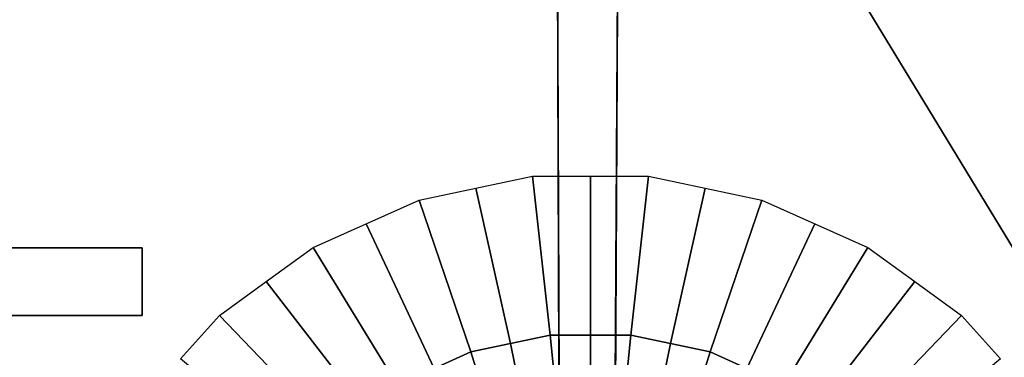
# Model space of a CAD drawing. Extents: x -11.5 to 11.5, y -9.9 to 10.6.
# Tile 7 of 33: x -8.7 to -4.2, y -1.2 to 0.4. Entities that reach past the tile are written whole.
import ezdxf

# ---------------------------------------------------------------- set-up
doc = ezdxf.new("R2010")
doc.units = 0
for name, color, linetype in [('CAST_IRON_-_PLATES_4', 27, 'CONTINUOUS'), ('GALVANIZED_METAL', 252, 'CONTINUOUS'), ('STAINLESS_STEEL', 251, 'CONTINUOUS')]:
    doc.layers.add(name, color=color, linetype=linetype)

msp = doc.modelspace()

# ---------------------------------------------------------------- linework, layer by layer
at = {"layer": 'CAST_IRON_-_PLATES_4'}
for points in [[(-6.2314, -1.6091, 2.3346), (-6.241, 1.0075, 2.3695), (-5.9665, 1.0075, 2.3695), (-5.9806, -1.6091, 2.3346)], [(-6.2314, -1.2658, 1.9986), (-6.241, 1.0075, 1.9376), (-6.241, 1.0075, 2.3695), (-6.2314, -1.6091, 2.3346)], [(-5.9806, -1.2658, 1.9986), (-5.9665, 1.0075, 1.9376), (-6.241, 1.0075, 1.9376), (-6.2314, -1.2658, 1.9986)], [(-5.9806, -1.6091, 2.3346), (-5.9665, 1.0075, 2.3695), (-5.9665, 1.0075, 1.9376), (-5.9806, -1.2658, 1.9986)], [(-9.5014, -0.9707, 1.9375), (-8.1044, -0.9707, 1.998), (-8.1044, -0.6663, 1.998), (-9.5014, -0.6663, 1.9375)], [(-8.1033, -0.6663, 2.348), (-9.4563, -0.6663, 2.348), (-9.5014, -0.6663, 1.9375), (-8.1044, -0.6663, 1.998)], [(-9.4563, -0.6663, 2.348), (-8.1033, -0.6663, 2.348), (-8.1033, -0.9707, 2.348), (-9.4563, -0.9707, 2.348)], [(-8.1033, -0.6663, 2.348), (-8.1044, -0.6663, 1.998), (-8.1044, -0.9707, 1.998), (-8.1033, -0.9707, 2.348)], [(-9.4563, -0.9707, 2.348), (-8.1033, -0.9707, 2.348), (-8.1044, -0.9707, 1.998), (-9.5014, -0.9707, 1.9375)]]:
    msp.add_3dface(points, dxfattribs=at)
at = {"layer": 'GALVANIZED_METAL'}
msp.add_3dface([(-10.8114, 9.0054, -1.7317), (-10.8114, -8.9641, -1.7317), (10.8114, -9.2996, -1.7317), (10.8114, 9.0054, -1.7317)], dxfattribs=at)
at = {"layer": 'STAINLESS_STEEL'}
for points in [[(-0.5073, -5.2258, 0.249), (-1.0791, -5.7841, 0.249), (-10.3961, 9.5221, 0.249), (-0.5073, 9.5216, 0.249)], [(-1.0791, -5.7841, 0.249), (-10.3961, -5.7841, 0.249), (-10.3961, 9.5221, 0.249)], [(-6.3511, -0.345, 0.2626), (-6.2723, -1.0586, 0.6659), (-6.4499, -1.0964, 0.6659), (-6.6058, -0.3991, 0.2626)], [(-6.0908, -1.0586, 0.6659), (-6.2723, -1.0586, 0.6659), (-6.3511, -0.345, 0.2626), (-6.0908, -0.345, 0.2626)], [(-5.8304, -0.345, 0.2626), (-5.9092, -1.0586, 0.6659), (-6.0908, -1.0586, 0.6659), (-6.0908, -0.345, 0.2626)], [(-5.5757, -0.3991, 0.2626), (-5.7316, -1.0964, 0.6659), (-5.9092, -1.0586, 0.6659), (-5.8304, -0.345, 0.2626)], [(-6.6058, -0.3991, 0.2626), (-6.4499, -1.0964, 0.6659), (-6.6275, -1.1342, 0.6659), (-6.8605, -0.4533, 0.2626)], [(-5.3211, -0.4533, 0.2626), (-5.554, -1.1342, 0.6659), (-5.7316, -1.0964, 0.6659), (-5.5757, -0.3991, 0.2626)], [(-6.8605, -0.4533, 0.2626), (-6.6275, -1.1342, 0.6659), (-6.7933, -1.2081, 0.6659), (-7.0983, -0.5592, 0.2626)], [(-5.0832, -0.5592, 0.2626), (-5.3882, -1.2081, 0.6659), (-5.554, -1.1342, 0.6659), (-5.3211, -0.4533, 0.2626)], [(-7.0983, -0.5592, 0.2626), (-6.7933, -1.2081, 0.6659), (-6.9592, -1.2821, 0.6659), (-7.3362, -0.6651, 0.2626)], [(-5.2223, -1.2821, 0.6659), (-5.3882, -1.2081, 0.6659), (-5.0832, -0.5592, 0.2626), (-4.8454, -0.6651, 0.2626)], [(-7.3362, -0.6651, 0.2626), (-6.9592, -1.2821, 0.6659), (-7.1061, -1.3889, 0.6659), (-7.5468, -0.8181, 0.2626)], [(-4.6347, -0.8181, 0.2626), (-5.0754, -1.3889, 0.6659), (-5.2223, -1.2821, 0.6659), (-4.8454, -0.6651, 0.2626)], [(-7.5468, -0.8181, 0.2626), (-7.1061, -1.3889, 0.6659), (-7.253, -1.4958, 0.6659), (-7.7574, -0.9711, 0.2626)], [(-4.4241, -0.9711, 0.2626), (-4.9285, -1.4958, 0.6659), (-5.0754, -1.3889, 0.6659), (-4.6347, -0.8181, 0.2626)], [(-7.9316, -1.1646, 0.2626), (-7.7574, -0.9711, 0.2626), (-7.253, -1.4958, 0.6659), (-7.3744, -1.6309, 0.6659)], [(-4.2499, -1.1646, 0.2626), (-4.8071, -1.6309, 0.6659), (-4.9285, -1.4958, 0.6659), (-4.4241, -0.9711, 0.2626)], [(-6.278, -1.9411, 0.6659), (-6.4499, -1.0964, 0.6659), (-6.2723, -1.0586, 0.6659), (-6.1854, -1.9214, 0.6659)], [(-6.1854, -1.9214, 0.6659), (-6.2723, -1.0586, 0.6659), (-6.0908, -1.0586, 0.6659), (-6.0908, -1.9214, 0.6659)], [(-6.0908, -1.9214, 0.6659), (-6.0908, -1.0586, 0.6659), (-5.9092, -1.0586, 0.6659), (-5.9961, -1.9214, 0.6659)], [(-5.9961, -1.9214, 0.6659), (-5.9092, -1.0586, 0.6659), (-5.7316, -1.0964, 0.6659), (-5.9035, -1.9411, 0.6659)], [(-6.3706, -1.9608, 0.6659), (-6.6275, -1.1342, 0.6659), (-6.4499, -1.0964, 0.6659), (-6.278, -1.9411, 0.6659)], [(-5.9035, -1.9411, 0.6659), (-5.7316, -1.0964, 0.6659), (-5.554, -1.1342, 0.6659), (-5.8109, -1.9608, 0.6659)], [(-6.4571, -1.9993, 0.6659), (-6.7933, -1.2081, 0.6659), (-6.6275, -1.1342, 0.6659), (-6.3706, -1.9608, 0.6659)], [(-5.8109, -1.9608, 0.6659), (-5.554, -1.1342, 0.6659), (-5.3882, -1.2081, 0.6659), (-5.7244, -1.9993, 0.6659)]]:
    msp.add_3dface(points, dxfattribs=at)

doc.saveas('drawing.dxf')
